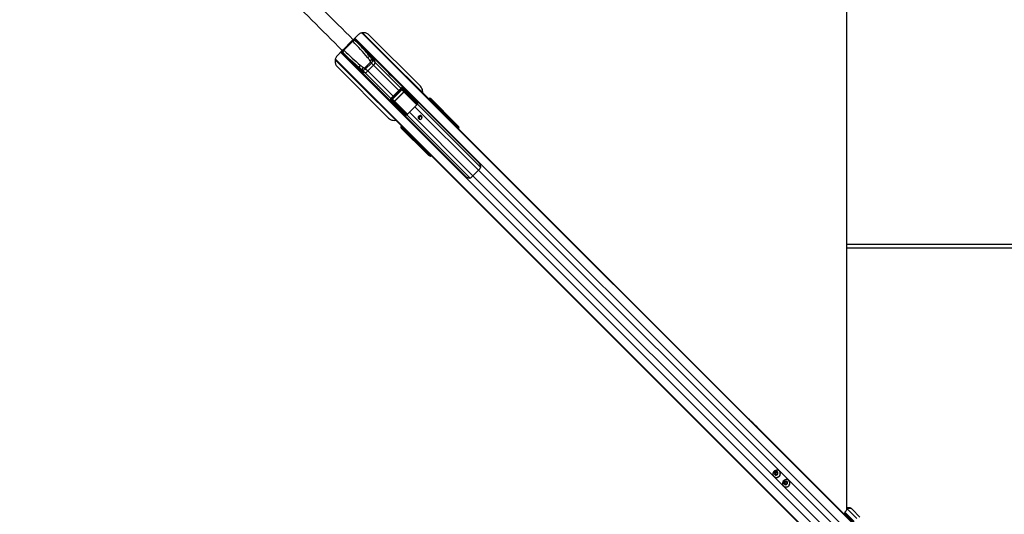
# Model space of a CAD drawing. Header units: millimetres. Extents: x 20 to 22981, y 40 to 19992.
# Tile 93 of 153: x 4551 to 7015, y 14928 to 16167. Entities that reach past the tile are written whole.
import ezdxf

# ---------------------------------------------------------------- set-up
doc = ezdxf.new("R2010")
doc.units = ezdxf.units.MM
doc.header["$LTSCALE"] = 2

msp = doc.modelspace()

# ---------------------------------------------------------------- linework, layer by layer
at = {"color": 7, "linetype": 'Continuous', "lineweight": 25}
for p, q in [((5384.43, 16112.85), (5362.08, 16090.5)), ((5384.43, 16112.85), (5384.43, 16112.85)), ((5385.09, 16112.18), (5384.43, 16112.85)), ((5397.14, 16128.43), (5385.4, 16116.69)), ((5387.22, 16118.54), (5389.35, 16116.41)), ((5701.59, 15806.57), (5388.44, 16119.73)), ((5389.35, 16116.41), (5390.01, 16115.75)), ((5390.01, 16115.75), (5433.93, 16071.83)), ((5624.48, 15918.34), (5408.72, 16134.1)), ((5553.66, 16000.19), (5425.42, 16128.43)), ((5358.24, 16089.53), (5345.79, 16077.08)), ((5362.75, 16089.84), (5362.08, 16090.5)), ((5362.08, 16090.5), (5362.08, 16090.5)), ((5396.22, 16109.54), (5396.72, 16110.05)), ((5555.4, 15851.64), (5340.51, 16066.53)), ((5355.2, 16086.49), (5668.36, 15773.34)), ((5356.39, 16087.71), (5358.52, 16085.58)), ((5358.52, 16085.58), (5359.18, 16084.92)), ((5359.18, 16084.92), (5403.1, 16041)), ((5364.88, 16078.21), (5365.39, 16078.71)), ((5439.74, 16062.12), (5426.97, 16074.89)), ((5470.15, 16037.31), (5431.41, 16076.05)), ((5433.16, 16067.23), (5440.37, 16060.02)), ((5345.79, 16048.8), (5474.03, 15920.56)), ((5398.88, 16043.52), (5437.62, 16004.78)), ((5412.81, 16035.19), (5400.04, 16047.96)), ((5407.7, 16041.77), (5414.91, 16034.56)), ((5414.38, 16046.16), (5428.77, 16060.55)), ((5416.63, 16043.91), (5414.38, 16046.16)), ((5431.02, 16058.3), (5416.63, 16043.91)), ((5416.63, 16043.91), (5422.11, 16038.43)), ((5436.5, 16052.82), (5422.11, 16038.43)), ((5431.02, 16058.3), (5428.77, 16060.55)), ((5431.02, 16058.3), (5436.5, 16052.82)), ((5516.31, 15991.15), (5484.6, 16022.86)), ((5452.07, 15990.33), (5483.78, 15958.62)), ((5505.11, 15995.41), (5479.52, 15969.82)), ((5506.99, 15993.53), (5481.4, 15967.94)), ((5483.49, 15967.9), (5507.03, 15991.44)), ((5507.46, 15991.01), (5483.92, 15967.47)), ((5507.46, 15991.01), (5507.03, 15991.44)), ((5511.77, 15985.84), (5507.46, 15991.01)), ((5509.2, 15990.6), (5513.22, 15985.78)), ((5543.69, 15956.11), (5509.2, 15990.6)), ((5510.13, 15991.09), (5544.62, 15956.6)), ((5544.76, 15958.58), (5510.14, 15993.28)), ((5516.38, 15991.09), (5510.65, 15995.55)), ((5511.11, 15995.14), (5545, 15961.17)), ((5516.89, 15990.64), (5511.11, 15995.14)), ((5530.96, 15976.54), (5516.89, 15990.64)), ((5483.92, 15967.47), (5483.49, 15967.9)), ((5518.33, 15930.31), (5483.84, 15964.8)), ((5483.92, 15967.47), (5489.09, 15963.16)), ((5484.33, 15965.73), (5518.82, 15931.24)), ((5489.15, 15961.71), (5484.33, 15965.73)), ((5489.09, 15963.16), (5511.77, 15985.84)), ((5511.98, 15985.63), (5489.3, 15962.95)), ((5511.98, 15985.63), (5511.77, 15985.84)), ((5577.53, 15965.66), (5577.35, 15965.46)), ((5577.81, 15965.94), (5577.53, 15965.66)), ((5578.27, 15965.47), (5577.99, 15965.19)), ((5577.99, 15965.19), (5578.96, 15964.22)), ((5579.24, 15964.5), (5578.27, 15965.47)), ((5579.32, 15969.15), (5580.64, 15967.4)), ((5642.98, 15905.49), (5579.32, 15969.15)), ((5583.62, 15963.05), (5579.6, 15966.26)), ((5579.67, 15966.19), (5580.66, 15965.2)), ((5583.71, 15962.98), (5579.67, 15966.19)), ((5580.64, 15967.4), (5643.01, 15905.03)), ((5580.66, 15965.2), (5586.18, 15960.63)), ((5479.38, 15964.28), (5483.84, 15958.55)), ((5513.76, 15929.93), (5479.79, 15963.82)), ((5479.79, 15963.82), (5484.29, 15958.04)), ((5481.65, 15964.79), (5516.35, 15930.17)), ((5498.39, 15943.97), (5484.29, 15958.04)), ((5489.3, 15962.95), (5489.09, 15963.16)), ((5525.96, 15935.05), (5539.88, 15948.97)), ((5544.62, 15962.86), (5544.89, 15963.13)), ((5545.49, 15958.81), (5545.3, 15956.56)), ((5578.96, 15964.22), (5579.24, 15964.5)), ((5578.96, 15964.22), (5579.86, 15963.32)), ((5579.24, 15964.5), (5580.14, 15963.6)), ((5580.14, 15963.6), (5579.86, 15963.32)), ((5586.28, 15959.14), (5580.62, 15963.83)), ((5585.8, 15958.03), (5585.29, 15957.52)), ((5587.32, 15956.51), (5586.27, 15957.57)), ((5588.22, 15955.62), (5587.32, 15956.51)), ((5593.56, 15953.6), (5587.59, 15958.36)), ((5587.66, 15958.29), (5588.74, 15957.21)), ((5593.68, 15953.5), (5587.66, 15958.29)), ((5596.78, 15949.14), (5588.7, 15955.84)), ((5588.74, 15957.21), (5596.81, 15950.52)), ((5593.68, 15953.5), (5593.55, 15953.59)), ((5642.31, 15903.39), (5596.88, 15948.83)), ((5511.8, 15930.04), (5512.07, 15930.31)), ((5621.51, 15920.76), (5621.13, 15921)), ((5627.81, 15914.45), (5621.51, 15920.76)), ((5622.95, 15918.97), (5627.81, 15914.45)), ((5626.63, 15916.18), (5624.48, 15918.34)), ((5639.24, 15903.57), (5626.63, 15916.18)), ((5507.53, 15894.29), (5505.78, 15895.61)), ((5569.44, 15831.95), (5505.78, 15895.61)), ((5569.9, 15831.92), (5507.53, 15894.29)), ((5508.67, 15895.34), (5511.88, 15891.31)), ((5508.74, 15895.26), (5508.67, 15895.34)), ((5509.73, 15894.27), (5508.74, 15895.26)), ((5508.74, 15895.26), (5511.95, 15891.22)), ((5509.27, 15897.4), (5508.99, 15897.12)), ((5509.74, 15896.94), (5509.46, 15896.66)), ((5509.46, 15896.66), (5510.43, 15895.69)), ((5514.3, 15888.75), (5509.73, 15894.27)), ((5510.71, 15895.97), (5509.74, 15896.94)), ((5510.43, 15895.69), (5510.71, 15895.97)), ((5511.33, 15894.79), (5510.43, 15895.69)), ((5511.61, 15895.07), (5510.71, 15895.97)), ((5511.1, 15894.31), (5515.79, 15888.65)), ((5511.61, 15895.07), (5511.33, 15894.79)), ((6672.28, 14869.98), (5627.81, 15914.45)), ((5643.53, 15899.28), (5639.24, 15903.57)), ((6374.94, 15167.88), (5643.53, 15899.28)), ((5644.73, 15899.9), (5643.79, 15901.15)), ((5646.57, 15901.2), (5647.5, 15899.96)), ((5647.5, 15899.96), (5650.17, 15897.29)), ((5648.31, 15899.75), (5650.17, 15897.29)), ((5516.57, 15887.34), (5521.34, 15881.36)), ((5516.57, 15887.34), (5516.64, 15887.27)), ((5517.72, 15886.19), (5516.64, 15887.27)), ((5516.64, 15887.27), (5521.43, 15881.25)), ((5517.41, 15889.64), (5516.9, 15889.13)), ((5517.36, 15888.66), (5518.42, 15887.61)), ((5524.41, 15878.12), (5517.72, 15886.19)), ((5518.42, 15887.61), (5519.31, 15886.71)), ((5519.09, 15886.23), (5525.79, 15878.15)), ((5521.34, 15881.36), (5521.43, 15881.25)), ((5526.1, 15878.05), (5571.54, 15832.62)), ((5551.73, 15856.52), (5552.98, 15854.62)), ((5555.14, 15852.46), (5552.98, 15854.62)), ((5565.34, 15842.26), (5553.75, 15854.7)), ((5554.16, 15853.95), (5555.14, 15852.46)), ((5561.03, 15846.57), (5554.16, 15853.95)), ((5561.03, 15846.57), (5555.14, 15852.46)), ((5557.56, 15849.49), (5555.4, 15851.64)), ((5563.59, 15843.46), (5557.56, 15849.49)), ((5565.34, 15842.26), (5561.03, 15846.57)), ((5568.76, 15838.29), (5563.59, 15843.46)), ((6604.95, 14802.65), (5565.34, 15842.26)), ((5576.27, 15830.78), (5568.76, 15838.29)), ((5574.97, 15827.43), (5573.73, 15828.36)), ((5573.78, 15831.14), (5575.03, 15830.2)), ((5577.64, 15824.76), (5574.97, 15827.43)), ((5575.18, 15826.62), (5577.64, 15824.76)), ((5580.58, 15826.47), (5576.27, 15830.78)), ((6607.37, 14799.67), (5580.58, 15826.47)), ((5685.18, 15775.82), (5699.11, 15789.75)), ((7676.46, 15603.64), (6620.53, 15603.64)), ((6384.08, 15158.73), (6374.94, 15167.88)), ((6390.77, 15152.04), (6384.08, 15158.73)), ((6396.44, 15146.37), (6390.77, 15152.04)), ((6675.26, 14867.56), (6396.44, 15146.37)), ((6440.57, 15031.91), (6443.02, 15034.36)), ((6441.34, 15028.69), (6440.57, 15031.91)), ((6441.33, 15031.15), (6440.57, 15031.91)), ((6441.33, 15031.15), (6442.55, 15032.38)), ((6441.71, 15029.54), (6441.33, 15031.15)), ((6444.56, 15027.92), (6441.34, 15028.69)), ((6441.95, 15028.54), (6441.71, 15029.54)), ((6442.55, 15032.38), (6443.78, 15033.6)), ((6443.02, 15034.36), (6446.24, 15033.59)), ((6443.78, 15033.6), (6443.02, 15034.36)), ((6443.78, 15033.6), (6445.39, 15033.22)), ((6447.01, 15030.37), (6444.56, 15027.92)), ((6445.39, 15033.22), (6446.39, 15032.98)), ((6446.24, 15033.59), (6447.01, 15030.37)), ((6451.84, 15036.53), (6451.66, 15036.71)), ((6438.22, 15023.28), (6438.4, 15023.09)), ((6464.5, 15007.98), (6466.95, 15010.43)), ((6465.27, 15004.76), (6464.5, 15007.98)), ((6465.25, 15007.23), (6464.5, 15007.98)), ((6465.25, 15007.23), (6466.48, 15008.45)), ((6465.64, 15005.62), (6465.25, 15007.23)), ((6468.49, 15003.99), (6465.27, 15004.76)), ((6465.88, 15004.62), (6465.64, 15005.62)), ((6466.48, 15008.45), (6467.7, 15009.68)), ((6466.95, 15010.43), (6470.17, 15009.66)), ((6467.7, 15009.68), (6466.95, 15010.43)), ((6467.7, 15009.68), (6469.31, 15009.29)), ((6470.94, 15006.44), (6468.49, 15003.99)), ((6469.31, 15009.29), (6470.31, 15009.05)), ((6470.17, 15009.66), (6470.94, 15006.44)), ((6475.76, 15012.6), (6475.58, 15012.78)), ((6462.15, 14999.35), (6462.33, 14999.17)), ((6615.32, 14933.85), (6622.39, 14940.92)), ((6615.32, 14933.85), (6638.59, 14910.59)), ((6637.66, 14908.69), (6615.32, 14931.02)), ((6620.57, 14942.67), (6620.61, 14942.71)), ((6645.66, 14917.66), (6622.39, 14940.92)), ((6631.92, 14942.71), (6633.71, 14940.92)), ((6633.71, 14940.92), (6653.25, 14921.38))]:
    msp.add_line(p, q, dxfattribs=at)
at = {"color": 8, "linetype": 'Continuous', "lineweight": 25}
for p, q in [((5382.98, 16114.29), (5384.43, 16112.85)), ((5396.72, 16110.05), (5387.75, 16119.03)), ((6653.54, 14857.17), (5389.71, 16121)), ((6669.32, 14871.93), (5407.43, 16133.82)), ((5621.51, 15920.76), (5408.26, 16134)), ((5360.64, 16091.95), (5362.08, 16090.5)), ((5552.98, 15854.62), (5340.63, 16066.97)), ((6603, 14805.61), (5340.84, 16067.77)), ((6617.76, 14821.39), (5353.93, 16085.22)), ((5356.02, 16087.07), (5364.88, 16078.21)), ((5499.51, 15989.81), (5436.5, 16052.82)), ((5505.04, 15995.34), (5440.37, 16060.02)), ((5479.59, 15969.89), (5414.91, 16034.56)), ((5485.12, 15975.42), (5422.11, 16038.43)), ((5505.11, 15995.41), (5506.99, 15993.53)), ((5479.52, 15969.82), (5481.4, 15967.94)), ((5544.76, 15953.53), (5512.76, 15985.54)), ((5513.22, 15985.78), (5545.1, 15953.9)), ((5577.27, 15965.57), (5577.26, 15965.56)), ((5577.53, 15965.66), (5577.99, 15965.19)), ((5577.81, 15965.94), (5578.27, 15965.47)), ((5579.59, 15966.27), (5579.67, 15966.19)), ((5521.06, 15929.8), (5489.15, 15961.71)), ((5489.39, 15962.17), (5521.46, 15930.11)), ((5699.11, 15789.75), (5539.88, 15948.97)), ((5546.72, 15959.17), (5545.41, 15960.17)), ((5704.29, 15797.73), (5546.41, 15955.61)), ((5584.86, 15957.95), (5586.28, 15959.14)), ((5586.42, 15958.87), (5585.07, 15957.74)), ((5586.27, 15957.57), (5585.76, 15957.06)), ((5585.8, 15958.03), (5586.27, 15957.57)), ((5587.15, 15958.55), (5586.62, 15959.08)), ((5586.81, 15956), (5587.32, 15956.51)), ((5587.58, 15958.36), (5587.66, 15958.29)), ((5588.22, 15955.62), (5587.71, 15955.11)), ((5595.09, 15947.72), (5596.73, 15949.09)), ((5596.88, 15948.83), (5595.3, 15947.51)), ((5519.43, 15928.77), (5518.37, 15929.63)), ((5677.19, 15770.64), (5519.32, 15928.52)), ((5685.18, 15775.82), (5525.96, 15935.05)), ((5509.46, 15896.66), (5508.99, 15897.12)), ((5509.74, 15896.94), (5509.27, 15897.4)), ((5509.37, 15897.67), (5509.36, 15897.66)), ((5640.95, 15901.86), (5642.31, 15903.39)), ((5643.79, 15901.15), (5642.79, 15900.02)), ((5515.79, 15888.65), (5516.98, 15890.07)), ((5515.85, 15888.31), (5516.38, 15887.78)), ((5517.19, 15889.86), (5516.06, 15888.51)), ((5516.9, 15889.13), (5517.36, 15888.66)), ((5517.87, 15889.17), (5517.36, 15888.66)), ((5518.42, 15887.61), (5518.93, 15888.12)), ((5519.82, 15887.22), (5519.31, 15886.71)), ((5525.84, 15878.2), (5527.21, 15879.84)), ((5527.42, 15879.63), (5526.1, 15878.05)), ((5571.54, 15832.62), (5573.07, 15833.98)), ((5574.91, 15832.14), (5573.78, 15831.14)), ((6577.28, 14883.72), (5685.18, 15775.82)), ((6591.21, 14897.65), (5699.11, 15789.75)), ((6620.53, 15595.64), (7675.29, 15595.64)), ((6622.39, 14940.92), (6620.61, 14942.71))]:
    msp.add_line(p, q, dxfattribs=at)
at = {"color": 7, "linetype": 'Continuous', "lineweight": 25, "flags": 128}
for points in [[(6620.57, 14939.1), (6620.54, 15512.45), (6620.51, 16141.82), (6620.49, 16782.42), (6620.49, 17423.01)], [(5477.21, 16029.91), (5477.24, 16029.88), (5480.29, 16026.97), (5482.89, 16024.51), (5484.6, 16022.85), (5485.15, 16022.24), (5484.48, 16022.78), (5482.71, 16024.42), (5481.49, 16025.58), (5480.14, 16026.93), (5478.68, 16028.4), (5477.17, 16029.95), (5474.26, 16033), (5471.8, 16035.6), (5470.15, 16037.31), (5470.15, 16037.31)], [(5437.62, 16004.78), (5437.63, 16004.78), (5439.34, 16003.12), (5441.93, 16000.67), (5444.99, 15997.75), (5446.54, 15996.25), (5448.01, 15994.79), (5449.35, 15993.43), (5450.52, 15992.22), (5452.15, 15990.45), (5452.69, 15989.78), (5452.07, 15990.33), (5452.07, 15990.33)], [(5549.32, 15918.54), (5550.86, 15917.53), (5552.71, 15917.22), (5554.58, 15917.65), (5556.18, 15918.75), (5557.28, 15920.35), (5557.71, 15922.22), (5557.4, 15924.07), (5556.39, 15925.61), (5554.85, 15926.61), (5553.01, 15926.92), (5551.14, 15926.49), (5549.54, 15925.39), (5548.44, 15923.79), (5548.01, 15921.92), (5548.32, 15920.08), (5549.32, 15918.54)], [(6451.25, 15023.68), (6452.83, 15025.73), (6453.82, 15028.09), (6454.16, 15030.59), (6453.81, 15033.05), (6452.8, 15035.29), (6451.21, 15037.13), (6449.15, 15038.44), (6446.78, 15039.12), (6444.28, 15039.13), (6441.82, 15038.46), (6439.6, 15037.16), (6437.77, 15035.33), (6436.47, 15033.11), (6435.8, 15030.65), (6435.81, 15028.15), (6436.49, 15025.78), (6437.8, 15023.72), (6439.65, 15022.13), (6441.88, 15021.12), (6444.34, 15020.77), (6446.84, 15021.11), (6449.2, 15022.1), (6451.25, 15023.68)], [(6446.95, 15027.98), (6447.99, 15029.51), (6448.4, 15031.28), (6448.1, 15033.03), (6447.15, 15034.5), (6445.69, 15035.45), (6443.94, 15035.74), (6442.16, 15035.34), (6440.64, 15034.29), (6439.59, 15032.77), (6439.19, 15030.99), (6439.48, 15029.24), (6440.43, 15027.78), (6441.9, 15026.83), (6443.65, 15026.53), (6445.42, 15026.94), (6446.95, 15027.98)], [(6475.18, 14999.75), (6476.75, 15001.8), (6477.75, 15004.16), (6478.08, 15006.67), (6477.73, 15009.13), (6476.72, 15011.36), (6475.13, 15013.2), (6473.08, 15014.51), (6470.71, 15015.2), (6468.2, 15015.2), (6465.75, 15014.53), (6463.52, 15013.24), (6461.69, 15011.41), (6460.4, 15009.18), (6459.73, 15006.73), (6459.73, 15004.22), (6460.42, 15001.85), (6461.73, 14999.8), (6463.57, 14998.21), (6465.8, 14997.2), (6468.26, 14996.85), (6470.77, 14997.18), (6473.13, 14998.18), (6475.18, 14999.75)], [(6470.87, 15004.06), (6471.92, 15005.58), (6472.33, 15007.36), (6472.03, 15009.11), (6471.08, 15010.57), (6469.61, 15011.52), (6467.86, 15011.82), (6466.09, 15011.41), (6464.56, 15010.37), (6463.52, 15008.84), (6463.11, 15007.07), (6463.41, 15005.32), (6464.36, 15003.85), (6465.82, 15002.9), (6467.58, 15002.61), (6469.35, 15003.01), (6470.87, 15004.06)]]:
    msp.add_lwpolyline(points, dxfattribs=at)
at = {"color": 7, "linetype": 'Continuous', "lineweight": 25}
for centre, radius, start, end in [((5392.61, 16106.74), 10.21, 108.61214, 143.23), ((5393.27, 16106.07), 10.21, 108.61214, 143.23), ((5368.19, 16082.32), 10.21, 126.77, 161.38786), ((5368.86, 16081.66), 10.21, 126.77, 161.38786), ((5396, 16110.75), 1, 316, 45), ((5364.18, 16078.93), 1, 225, 314), ((5431.83, 16061.37), 14.36, 109.75416, 134.08523), ((5407.41, 16052), 33.92, 13.67343, 59.92676), ((5438.19, 16053.18), 14.92, 109.71769, 133.07071), ((5416.71, 16054.93), 24.13, 17.34007, 44.44159), ((5422.93, 16067.52), 33.92, 210.07324, 256.32657), ((5413.56, 16043.1), 14.36, 135.91477, 160.24584), ((5420, 16058.22), 24.13, 225.55841, 252.65993), ((5421.75, 16036.74), 14.92, 136.92929, 160.28231), ((5430.3, 16060.8), 10.1, 307.87112, 355.57307), ((5398.21, 16048.55), 43.69, 15.21172, 18.09368), ((5426.38, 16076.72), 43.69, 251.90632, 254.78828), ((5414.13, 16044.63), 10.1, 274.42693, 322.12888), ((5509.22, 15991.7), 1.1, 269.03324, 325.99224), ((5508.91, 15995.1), 2.2, 303.96086, 0.86869), ((5483.23, 15965.71), 1.1, 304.00776, 0.96676), ((5513.21, 15985.23), 0.549, 89.03324, 145.99224), ((5579.94, 15964.54), 0.98, 313.84159, 42.60746), ((5479.83, 15966.02), 2.2, 269.13131, 326.03914), ((5489.7, 15961.72), 0.549, 124.00776, 180.96676), ((5581.7, 15907.21), 59.1, 129.54783, 135.03629), ((5543.71, 15957.21), 1.1, 269.03324, 325.99224), ((5544.34, 15956.89), 1.01, 230.15341, 341.30529), ((5545.05, 15958.51), 1.96, 257.3695, 277.26925), ((5544.7, 15960.06), 1.48, 272.45616, 302.46435), ((5544.88, 15959.86), 0.618, 29.68669, 63.40952), ((5583.93, 15963.07), 0.237, 141.60559, 202.6194), ((5586.38, 15960.72), 0.222, 143.45025, 204.03615), ((5587.11, 15959.41), 0.878, 198.39776, 218.24261), ((5587.43, 15960.16), 1.34, 220.97094, 232.92229), ((5588.02, 15956.55), 0.98, 313.84159, 42.60746), ((5593.83, 15953.58), 0.178, 150.82905, 208.86446), ((5597.57, 15949.37), 0.878, 198.39776, 218.24261), ((5597.55, 15949.34), 0.796, 194.95016, 217.21236), ((5596.95, 15950.6), 0.161, 155.16082, 211.16039), ((5515.07, 15930.05), 0.618, 206.59048, 240.31331), ((5514.87, 15930.23), 1.48, 327.53565, 357.54384), ((5517.72, 15931.22), 1.1, 304.00776, 0.96676), ((5516.42, 15929.88), 1.96, 352.73075, 12.6305), ((5518.04, 15930.59), 1.01, 288.69471, 39.84659), ((5567.72, 15893.23), 59.1, 134.96371, 140.45217), ((5554.23, 15920.7), 5.05, 57.85467, 212.14533), ((5553.88, 15920.8), 3.27, 131.86542, 278.5869), ((5554.14, 15921.08), 3.27, 350.87202, 138.67567), ((5611.07, 15904.91), 18.97, 45.04205, 56.63391), ((5613.23, 15902.76), 18.96, 45.04062, 56.5012), ((5510.39, 15894.99), 0.98, 227.39254, 316.15841), ((5511.86, 15891.01), 0.237, 67.3806, 128.39441), ((5641.24, 15904.82), 1.79, 307.06255, 6.71611), ((5645.21, 15899.76), 1.98, 46.71804, 135.53722), ((5646.15, 15898.52), 1.98, 46.71804, 135.53722), ((5514.21, 15888.55), 0.222, 65.96385, 126.54975), ((5514.77, 15887.5), 1.34, 37.07771, 49.02906), ((5515.52, 15887.82), 0.878, 51.75739, 71.60224), ((5518.38, 15886.91), 0.98, 227.39254, 316.15841), ((5521.35, 15881.1), 0.178, 61.13554, 119.17095), ((5524.33, 15877.98), 0.161, 58.83961, 114.83918), ((5525.59, 15877.38), 0.796, 52.78764, 75.04984), ((5525.56, 15877.36), 0.878, 51.75739, 71.60224), ((5568.83, 15865.05), 18.97, 213.36609, 224.95795), ((5570.99, 15862.89), 18.97, 213.36609, 224.95795), ((5570.11, 15833.69), 1.79, 263.28389, 322.93745), ((5575.17, 15829.72), 1.98, 134.46278, 223.28196), ((5576.41, 15828.78), 1.98, 134.46278, 223.28196), ((5667.7, 15821.25), 44.48, 314.91701, 322.2174), ((5653.68, 15807.23), 44.48, 307.7826, 315.08299), ((6444.68, 15030.21), 3.04, 134.37736, 192.5941), ((6444.34, 15030.16), 2.7, 193.30407, 218.76214), ((6444.72, 15030.25), 3.04, 77.4059, 135.62264), ((6444.77, 15030.59), 2.7, 51.23786, 76.69593), ((6445.13, 15030.21), 9.22, 313.20212, 43.24693), ((6444.72, 15029.8), 9.22, 226.75307, 316.79788), ((6468.6, 15006.28), 3.04, 134.37736, 192.5941), ((6468.26, 15006.24), 2.7, 193.30407, 218.76214), ((6468.65, 15006.33), 3.04, 77.4059, 135.62264), ((6468.69, 15006.67), 2.7, 51.23786, 76.69593), ((6469.05, 15006.29), 9.22, 313.20212, 43.24693), ((6468.64, 15005.88), 9.22, 226.75307, 316.79788), ((6616.74, 14932.44), 2, 135, 225), ((6626.27, 14937.05), 8, 45, 135), ((6628.05, 14935.27), 8, 45, 135)]:
    msp.add_arc(centre, radius, start, end, dxfattribs=at)
at = {"color": 8, "linetype": 'Continuous', "lineweight": 25}
for centre, radius, start, end in [((5568.95, 15957.3), 11.74, 44.84469, 48.74924), ((5578.97, 15967.18), 1.68, 310.11369, 7.3551), ((5507.75, 15895.96), 1.68, 262.6449, 319.88631), ((5517.63, 15905.98), 11.74, 221.25076, 225.15531)]:
    msp.add_arc(centre, radius, start, end, dxfattribs=at)
at = {"color": 7, "linetype": 'Continuous', "lineweight": 25}
for centre, major_axis, ratio, start_param, end_param in [((5276.88, 16002.61), (210.51, -210.51), 0.5374519, 1.4475158, 1.5707963), ((5471.64, 16198.73), (208.93, -208.93), 0.5211931, 4.712389, 4.898285), ((5276.2, 16003.29), (208.93, -208.93), 0.5211931, 1.3849003, 1.5707963), ((5472.32, 16198.05), (210.51, -210.51), 0.5374519, 4.712389, 4.8356359), ((5210.33, 15972.35), (303.43, -303.43), 0.5211931, 1.3617427, 1.3849003), ((5211.01, 15971.67), (305, -305), 0.5324147, 1.3617427, 1.3849003), ((5426.06, 16063.26), (2.71, -2.71), 0.5211931, 0, 1.3617427), ((5426.74, 16062.58), (5.66, 5.66), 0.7578134, 4.712389, 6.0741317), ((5503.26, 16263.92), (305, -305), 0.5324147, 4.898285, 4.9214426), ((5502.58, 16264.6), (303.43, -303.43), 0.5211931, 4.898285, 4.9214426), ((5412.35, 16048.19), (5.66, 5.66), 0.7578134, 3.3506463, 4.712389), ((5411.67, 16048.87), (2.71, -2.71), 0.5211931, 4.9214426, 6.2831853), ((5508.21, 15992.38), (3.2, -2.8), 0.9399897, 1.4841326, 3.0830343), ((5508.68, 15991.91), (1.79, -1.51), 0.8534878, 1.4707385, 3.0696403), ((5508.77, 15989.62), (-1.66, 1.89), 0.7960113, 4.7935922, 6.3347062), ((5508.53, 15989.85), (-1.04, 1.2), 0.6306565, 4.7947605, 6.3358745), ((5513.97, 15987.9), (3.58, -3.02), 0.8534878, 1.4707385, 1.617673), ((5482.55, 15966.72), (-2.8, 3.2), 0.9399897, 0.0585583, 1.6574601), ((5483.02, 15966.25), (-1.51, 1.79), 0.8534878, 0.0719524, 1.6708542), ((5485.31, 15966.16), (1.89, -1.66), 0.7960113, 3.0900718, 4.6311858), ((5485.08, 15966.4), (1.2, -1.04), 0.6306565, 3.0889034, 4.6300174), ((5512.53, 15985.06), (-0.731, 0.811), 0.9160627, 4.7835299, 6.3246439), ((5512.41, 15985.17), (-0.414, 0.472), 0.7960113, 4.7935922, 6.3347062), ((5514.25, 15995.87), (-191.31, 192.03), 0.0067039, 1.6649566, 1.7429935), ((5576.63, 15966.13), (1.73, 3.69), 0.9084912, 5.9653908, 7.5373431), ((5577.86, 15964.5), (2.34, 3.27), 0.932843, 6.1283649, 7.7003172), ((5578.62, 15965.12), (1.06, 1.06), 0.3305965, 0.0349066, 1.5707963), ((5579.62, 15964.13), (1.06, 1.06), 0.3524771, 0.0349066, 1.5707963), ((5487.03, 15960.96), (-3.02, 3.58), 0.8534878, 1.5239196, 1.6708542), ((5489.87, 15962.4), (0.811, -0.731), 0.9160627, 3.1001341, 4.6412481), ((5489.76, 15962.52), (0.472, -0.414), 0.7960113, 3.0900718, 4.6311858), ((5479.06, 15960.68), (192.03, -191.31), 0.0067039, 1.3986212, 1.4766361), ((5591.8, 15895.89), (-68.6, 84.02), 0.0107882, 5.463474, 5.5026772), ((5537.33, 15959.52), (-5.76, 5.76), 0.8205601, 3.6216788, 3.8980488), ((5580.27, 15963.47), (0.354, 0.354), 0.3743577, 0.0349066, 1.5707963), ((5535.84, 16008.67), (74.51, -70.97), 0.0008516, 5.4109204, 5.4550695), ((5536.19, 16009.03), (74.15, -71.32), 0.0006481, 5.4092127, 5.4533618), ((5586.62, 15957.22), (1.06, 1.06), 0.3305965, 0.0349066, 1.5707963), ((5585.22, 15960.13), (1.22, -0.83), 0.6768411, 6.0573316, 6.2513323), ((5585.04, 15960.19), (1.62, -1.06), 0.7727027, 6.0539511, 6.2479518), ((5587.69, 15956.14), (1.06, 1.06), 0.3524771, 0.0349066, 1.5707963), ((5588.35, 15955.48), (0.354, 0.354), 0.3743577, 0.0349066, 1.5707963), ((5536.19, 16009.03), (74.15, -71.32), 0.0006481, 5.6002556, 5.6700895), ((5535.84, 16008.67), (74.51, -70.97), 0.0008516, 5.6019633, 5.6717972), ((5597.31, 15947.9), (1.77, 1.77), 0.5087004, 1.3702338, 1.3962634), ((5597.64, 15947.57), (1.41, 1.41), 0.7241758, 1.3702338, 1.3962634), ((5515.41, 15937.6), (-5.76, 5.76), 0.8205601, 2.3851365, 2.6615065), ((5579.04, 15883.14), (84.02, -68.6), 0.0107882, 3.9221007, 3.9613039), ((5622.75, 15919.38), (1.76, -1.68), 0.0656844, 2.7914656, 4.8889634), ((5526.11, 15790.43), (-221.5, 221.5), 0.5107684, 4.712389, 4.7813953), ((5508.8, 15898.3), (3.69, 1.73), 0.9084912, 1.8874348, 3.4593871), ((5510.43, 15897.07), (3.27, 2.34), 0.932843, 1.7244608, 3.2964131), ((5509.81, 15896.31), (1.06, 1.06), 0.3305965, 1.5707963, 3.1066861), ((5510.8, 15895.31), (1.06, 1.06), 0.3524771, 1.5707963, 3.1066861), ((5511.46, 15894.66), (0.354, 0.354), 0.3743577, 1.5707963, 3.1066861), ((5465.9, 15938.74), (-71.32, 74.15), 0.0006481, 3.9714162, 4.0155652), ((5466.26, 15939.09), (-70.97, 74.51), 0.0008516, 3.9697084, 4.0138575), ((5530.4, 15786.14), (-221.5, 221.5), 0.5107684, 4.712389, 4.7822022), ((5642.46, 15902.49), (-1.28, 1.57), 0.2462972, 3.5216209, 5.117167), ((5644.31, 15903.76), (-4.18, 4.33), 0.0438581, 3.4855425, 5.0810886), ((5643.9, 15903.88), (-2.79, 2.88), 0.0438581, 3.4855425, 5.0810886), ((5645.87, 15893.11), (4.24, 4.24), 0.3295798, 5.1811209, 6.2371821), ((5514.8, 15889.71), (-0.83, 1.22), 0.6768411, 3.1734457, 3.3674464), ((5514.74, 15889.89), (-1.06, 1.62), 0.7727027, 3.1768261, 3.3708269), ((5517.71, 15888.31), (1.06, 1.06), 0.3305965, 1.5707963, 3.1066861), ((5518.79, 15887.24), (1.06, 1.06), 0.3524771, 1.5707963, 3.1066861), ((5519.45, 15886.58), (0.354, 0.354), 0.3743577, 1.5707963, 3.1066861), ((5465.9, 15938.74), (-71.32, 74.15), 0.0006481, 3.7546885, 3.8245223), ((5466.26, 15939.09), (-70.97, 74.51), 0.0008516, 3.7529808, 3.8228146), ((5527.03, 15877.62), (1.77, 1.77), 0.5087004, 1.7453293, 1.7713589), ((5527.36, 15877.29), (1.41, 1.41), 0.7241758, 1.7453293, 1.7713589), ((5553.35, 15854.9), (-1.68, 1.76), 0.0656844, 4.5379103, 6.6333124), ((5689.41, 15943.92), (-222.39, 222.39), 0.5087356, 1.5009832, 1.5707963), ((5693.71, 15939.61), (-222.39, 222.39), 0.5087356, 1.5009832, 1.5707963), ((5571.17, 15830.62), (4.33, -4.18), 0.0438581, 4.3436893, 5.9392355), ((5571.05, 15831.03), (2.88, -2.79), 0.0438581, 4.3436893, 5.9392355), ((5572.44, 15832.47), (1.57, -1.28), 0.2462972, 4.3076109, 5.903157), ((5581.82, 15829.06), (4.24, 4.24), 0.3295798, 3.1875959, 4.243657)]:
    msp.add_ellipse(centre, major_axis=major_axis, ratio=ratio, start_param=start_param, end_param=end_param, dxfattribs=at)
at = {"color": 8, "linetype": 'Continuous', "lineweight": 25}
for centre, major_axis, ratio, start_param, end_param in [((5276.88, 16002.61), (210.51, -210.51), 0.5374519, 1.3849003, 1.4475158), ((5472.32, 16198.05), (210.51, -210.51), 0.5374519, 4.8356359, 4.898285), ((5578.6, 15964.25), (0.86, 1.85), 0.9084912, 0.9332003, 1.2541578), ((5524.37, 15978.52), (34.84, -28.45), 0.0109144, 5.3549514, 5.4147331), ((5579.99, 15963.19), (0.354, 0.354), 0.3743577, 1.5707963, 2.1251563), ((5496.41, 15950.56), (-28.45, 34.84), 0.0109144, 4.0100449, 4.0698266), ((5510.68, 15896.33), (1.85, 0.86), 0.9084912, 1.8874348, 2.2076697), ((5511.74, 15894.94), (0.354, 0.354), 0.3743577, 1.0164363, 1.5707963), ((5641.86, 15897.12), (2.83, 2.83), 0.3295798, 5.4553419, 6.2371821), ((5643.2, 15895.79), (4.24, 4.24), 0.3295099, 5.1803848, 6.237318), ((5579.14, 15831.73), (4.24, 4.24), 0.3295099, 3.1874599, 4.2443932), ((5577.81, 15833.07), (2.83, 2.83), 0.3295798, 3.1875959, 3.969436)]:
    msp.add_ellipse(centre, major_axis=major_axis, ratio=ratio, start_param=start_param, end_param=end_param, dxfattribs=at)
for points, knots in [([(5358.24, 16089.53), (5256.68, 16191.38), (5053.56, 16395.09), (4784.21, 16665.59), (4617.08, 16834.69), (4550.97, 16901.58)], [0, 0, 0, 0, 0.3767289, 0.7534584, 1, 1, 1, 1]), ([(4574.83, 16922.51), (4641.23, 16856.88), (4809.83, 16690.23), (5079.84, 16421.37), (5283.55, 16218.25), (5385.4, 16116.69)], [0, 0, 0, 0, 0.2451747, 0.6225869, 1, 1, 1, 1]), ([(5545.3, 15956.56), (5545.46, 15956.37), (5545.74, 15956.01), (5546.03, 15955.66), (5546.16, 15955.5)], [0, 0, 0, 0, 0.5543522, 1, 1, 1, 1]), ([(5582.61, 15963.86), (5582.81, 15963.8), (5583.22, 15963.67), (5583.56, 15963.37), (5583.74, 15963.22)], [0, 0, 0, 0, 0.49301771, 1, 1, 1, 1]), ([(5592.76, 15954.24), (5592.89, 15954.19), (5593.22, 15954.08), (5593.51, 15953.82), (5593.68, 15953.67)], [0, 0, 0, 0, 0.4000337, 1, 1, 1, 1]), ([(5514.76, 15929.52), (5514.99, 15929.22), (5515.32, 15928.78), (5515.65, 15928.35), (5515.76, 15928.21)], [0, 0, 0, 0, 0.6758429, 1, 1, 1, 1]), ([(5511.71, 15891.19), (5511.67, 15891.24), (5511.43, 15891.5), (5511.17, 15891.87), (5511.08, 15892.24), (5511.05, 15892.34)], [0, 0, 0, 0, 0.13850057, 0.75766064, 1, 1, 1, 1]), ([(5521.26, 15881.25), (5521.21, 15881.3), (5520.98, 15881.57), (5520.74, 15881.89), (5520.65, 15882.19), (5520.63, 15882.25)], [0, 0, 0, 0, 0.160783, 0.8477094, 1, 1, 1, 1])]:
    msp.add_open_spline(points, degree=3, knots=knots, dxfattribs=at)
at = {"color": 7, "linetype": 'Continuous', "lineweight": 25}
for points, knots in [([(5385.4, 16116.69), (5383.29, 16114.58), (5379.01, 16110.3), (5372.18, 16103.47), (5365.12, 16096.41), (5360.56, 16091.85), (5358.24, 16089.53)], [0, 0, 0, 0, 0.23888, 0.4846364, 0.7381427, 1, 1, 1, 1]), ([(5425.42, 16128.43), (5424.51, 16129.25), (5422.69, 16130.88), (5418.5, 16133.19), (5413.81, 16134.38), (5408.98, 16134.27), (5405.26, 16133.49), (5401.71, 16131.98), (5399, 16130.19), (5397.58, 16128.85), (5397.14, 16128.43)], [0, 0, 0, 0, 0.1137423, 0.2275484, 0.4536506, 0.5755272, 0.6973834, 0.820633, 0.9438023, 1, 1, 1, 1]), ([(5345.79, 16077.08), (5344.99, 16076.18), (5343.37, 16074.38), (5341.08, 16070.24), (5339.87, 16065.63), (5339.93, 16060.87), (5340.66, 16057.18), (5342.11, 16053.63), (5343.9, 16050.82), (5345.31, 16049.32), (5345.79, 16048.8)], [0, 0, 0, 0, 0.111634, 0.2233339, 0.4451896, 0.5656417, 0.6860843, 0.8099139, 0.9336742, 1, 1, 1, 1]), ([(5452.07, 15990.33), (5451.59, 15990.83), (5450.61, 15991.83), (5448.04, 15994.55), (5446.04, 15996.67), (5445.03, 15997.71), (5445.02, 15997.72)], [0, 0, 0, 0, 0.3346574, 0.6673089, 0.9968828, 1, 1, 1, 1]), ([(5559.31, 15983.5), (5559.41, 15985.46), (5559.61, 15989.41), (5557.62, 15995.41), (5555.04, 15998.53), (5553.66, 16000.19)], [0, 0, 0, 0, 0.3140447, 0.6332645, 1, 1, 1, 1]), ([(5579.6, 15966.26), (5579.48, 15966.33), (5579.27, 15966.46), (5578.94, 15966.51), (5578.64, 15966.47), (5578.34, 15966.35), (5578.06, 15966.17), (5577.88, 15966.01), (5577.81, 15965.94)], [0, 0, 0, 0, 0.1995794, 0.3513074, 0.4943159, 0.6461802, 0.8522295, 1, 1, 1, 1]), ([(5544.07, 15952.78), (5544.75, 15953.42), (5545.68, 15954.31), (5546.25, 15955.33), (5546.41, 15955.61)], [0, 0, 0, 0, 0.7198695, 1, 1, 1, 1]), ([(5546.41, 15955.61), (5546.55, 15955.94), (5546.86, 15956.67), (5546.98, 15958.25), (5546.59, 15960.39), (5545.55, 15962.42), (5544.54, 15963.63), (5544.11, 15964.05), (5544.11, 15964.06)], [0, 0, 0, 0, 0.1251326, 0.2780419, 0.492841, 0.8046421, 0.9973287, 1, 1, 1, 1]), ([(5544.76, 15958.58), (5544.83, 15958.85), (5544.93, 15959.22), (5545.03, 15959.72), (5545.1, 15960.08), (5545.13, 15960.31), (5545.15, 15960.41)], [0, 0, 0, 0, 0.4255346, 0.5656144, 0.7944513, 1, 1, 1, 1]), ([(5545, 15961.17), (5545, 15961.17), (5545.06, 15961.09), (5545.18, 15960.88), (5545.16, 15960.58), (5545.15, 15960.41)], [0, 0, 0, 0, 0.01070601, 0.42314928, 1, 1, 1, 1]), ([(5545, 15961.17), (5545, 15961.16), (5545.1, 15961.05), (5545.31, 15960.75), (5545.38, 15960.38), (5545.41, 15960.17)], [0, 0, 0, 0, 0.0107059, 0.4231481, 1, 1, 1, 1]), ([(5545.41, 15960.17), (5545.42, 15960.09), (5545.42, 15959.92), (5545.45, 15959.46), (5545.48, 15959.08), (5545.49, 15958.81)], [0, 0, 0, 0, 0.1841913, 0.4072131, 1, 1, 1, 1]), ([(5587.59, 15958.36), (5587.47, 15958.43), (5587.27, 15958.56), (5586.93, 15958.6), (5586.63, 15958.56), (5586.33, 15958.45), (5586.05, 15958.27), (5585.87, 15958.1), (5585.8, 15958.03)], [0, 0, 0, 0, 0.1995794, 0.3513074, 0.4943159, 0.6461802, 0.8522295, 1, 1, 1, 1]), ([(5586.42, 15959.27), (5586.47, 15959.37), (5586.58, 15959.53), (5586.61, 15959.75), (5586.6, 15959.93), (5586.57, 15960.06), (5586.49, 15960.25), (5586.37, 15960.44), (5586.24, 15960.56), (5586.18, 15960.63)], [0, 0, 0, 0, 0.204018, 0.3683635, 0.408955, 0.5625699, 0.6085277, 0.8027053, 1, 1, 1, 1]), ([(5586.2, 15960.85), (5586.29, 15960.76), (5586.46, 15960.59), (5586.68, 15960.26), (5586.81, 15959.86), (5586.81, 15959.44), (5586.68, 15959.2), (5586.62, 15959.08)], [0, 0, 0, 0, 0.1896653, 0.387972, 0.5975579, 0.804387, 1, 1, 1, 1]), ([(5596.78, 15949.14), (5596.87, 15949.21), (5597.05, 15949.37), (5597.17, 15949.65), (5597.19, 15949.9), (5597.14, 15950.06), (5597.09, 15950.18), (5597.04, 15950.26), (5596.94, 15950.39), (5596.87, 15950.46), (5596.81, 15950.52)], [0, 0, 0, 0, 0.21586334, 0.42895582, 0.58025807, 0.68621624, 0.70109635, 0.81343163, 0.83198406, 1, 1, 1, 1]), ([(5596.8, 15950.67), (5596.89, 15950.59), (5597.03, 15950.43), (5597.22, 15950.16), (5597.33, 15949.87), (5597.35, 15949.54), (5597.28, 15949.31), (5597.14, 15949.07), (5597.02, 15948.96), (5596.92, 15948.86)], [0, 0, 0, 0, 0.1677551, 0.3094261, 0.4421052, 0.5973632, 0.7692312, 0.8002226, 1, 1, 1, 1]), ([(5474.03, 15920.56), (5475.66, 15919.19), (5478.92, 15916.45), (5485.22, 15914.7), (5489.83, 15914.38), (5491.86, 15915.07), (5491.95, 15915.1)], [0, 0, 0, 0, 0.3358615, 0.6728418, 0.9857187, 1, 1, 1, 1]), ([(5510.87, 15930.82), (5510.88, 15930.82), (5511.3, 15930.39), (5512.51, 15929.38), (5514.54, 15928.34), (5516.68, 15927.95), (5518.26, 15928.07), (5518.99, 15928.38), (5519.32, 15928.52)], [0, 0, 0, 0, 0.0026713, 0.1953579, 0.507159, 0.7219581, 0.8748674, 1, 1, 1, 1]), ([(5513.76, 15929.93), (5513.76, 15929.93), (5513.84, 15929.87), (5514.05, 15929.75), (5514.34, 15929.77), (5514.52, 15929.78)], [0, 0, 0, 0, 0.0107069, 0.4125955, 1, 1, 1, 1]), ([(5513.76, 15929.93), (5513.77, 15929.93), (5513.87, 15929.83), (5514.17, 15929.62), (5514.54, 15929.56), (5514.76, 15929.52)], [0, 0, 0, 0, 0.0107069, 0.4125943, 1, 1, 1, 1]), ([(5514.52, 15929.78), (5514.63, 15929.8), (5514.85, 15929.83), (5515.38, 15929.93), (5515.9, 15930.05), (5516.26, 15930.14), (5516.35, 15930.17)], [0, 0, 0, 0, 0.2055736, 0.4344383, 0.8552633, 1, 1, 1, 1]), ([(5516.12, 15929.44), (5515.85, 15929.45), (5515.47, 15929.48), (5515.01, 15929.51), (5514.84, 15929.52), (5514.76, 15929.52)], [0, 0, 0, 0, 0.59278694, 0.8158087, 1, 1, 1, 1]), ([(5518.37, 15929.63), (5517.96, 15929.56), (5517.22, 15929.41), (5516.46, 15929.43), (5516.12, 15929.44)], [0, 0, 0, 0, 0.544713, 1, 1, 1, 1]), ([(5519.32, 15928.52), (5520.05, 15928.97), (5521.06, 15929.61), (5521.91, 15930.59), (5522.15, 15930.86)], [0, 0, 0, 0, 0.720131, 1, 1, 1, 1]), ([(5508.99, 15897.12), (5508.92, 15897.05), (5508.72, 15896.84), (5508.51, 15896.49), (5508.42, 15896.07), (5508.46, 15895.67), (5508.6, 15895.45), (5508.67, 15895.34)], [0, 0, 0, 0, 0.1526816, 0.4213754, 0.6263891, 0.8018835, 1, 1, 1, 1]), ([(5509.47, 15897.57), (5509.44, 15897.55), (5509.37, 15897.5), (5509.31, 15897.44), (5509.27, 15897.4)], [0, 0, 0, 0, 0.4679841, 1, 1, 1, 1]), ([(5515.85, 15888.31), (5515.74, 15888.25), (5515.53, 15888.13), (5515.16, 15888.11), (5514.79, 15888.2), (5514.41, 15888.42), (5514.2, 15888.61), (5514.08, 15888.73)], [0, 0, 0, 0, 0.1837229, 0.3577538, 0.5459259, 0.7461896, 1, 1, 1, 1]), ([(5514.3, 15888.75), (5514.39, 15888.67), (5514.54, 15888.52), (5514.83, 15888.36), (5515.12, 15888.31), (5515.41, 15888.36), (5515.57, 15888.46), (5515.66, 15888.51)], [0, 0, 0, 0, 0.26169486, 0.45475767, 0.63423186, 0.80785031, 1, 1, 1, 1]), ([(5516.9, 15889.13), (5516.83, 15889.05), (5516.63, 15888.84), (5516.42, 15888.49), (5516.32, 15888.07), (5516.37, 15887.67), (5516.5, 15887.46), (5516.57, 15887.34)], [0, 0, 0, 0, 0.1526816, 0.4213754, 0.6263891, 0.8018835, 1, 1, 1, 1]), ([(5526.07, 15878.01), (5526.06, 15877.99), (5525.96, 15877.87), (5525.75, 15877.7), (5525.42, 15877.59), (5525.1, 15877.59), (5524.79, 15877.7), (5524.5, 15877.89), (5524.34, 15878.05), (5524.26, 15878.13)], [0, 0, 0, 0, 0.0324038, 0.2220781, 0.3811988, 0.5433613, 0.6728153, 0.8347469, 1, 1, 1, 1]), ([(5524.41, 15878.12), (5524.47, 15878.06), (5524.57, 15877.96), (5524.73, 15877.85), (5524.86, 15877.79), (5524.95, 15877.77), (5525.1, 15877.74), (5525.29, 15877.76), (5525.54, 15877.88), (5525.7, 15878.03), (5525.78, 15878.13), (5525.79, 15878.15)], [0, 0, 0, 0, 0.1655111, 0.2835853, 0.3149316, 0.4135053, 0.4333733, 0.5928838, 0.760419, 0.9651718, 1, 1, 1, 1]), ([(5568.76, 15838.29), (5568.54, 15838.51), (5568.09, 15838.96), (5567.18, 15839.89), (5566.2, 15840.88), (5565.25, 15841.83), (5564.43, 15842.64), (5563.85, 15843.21), (5563.6, 15843.45), (5563.59, 15843.46), (5563.59, 15843.46)], [0, 0, 0, 0, 0.1335987, 0.2671966, 0.4008119, 0.5344211, 0.6680123, 0.8016105, 0.9352267, 1, 1, 1, 1]), ([(5702.85, 15794), (5703.35, 15794.82), (5704.33, 15796.47), (5704.63, 15799.51), (5704.15, 15802.26), (5703.17, 15804.5), (5702.3, 15805.82), (5701.77, 15806.38), (5701.59, 15806.57)], [0, 0, 0, 0, 0.2129283, 0.4246049, 0.6767712, 0.8300264, 0.9444848, 1, 1, 1, 1]), ([(5668.36, 15773.34), (5668.74, 15773), (5669.64, 15772.21), (5671.79, 15771.08), (5674.63, 15770.34), (5678.02, 15770.4), (5679.98, 15771.53), (5680.93, 15772.08)], [0, 0, 0, 0, 0.1096269, 0.2567278, 0.4997884, 0.7551779, 1, 1, 1, 1]), ([(6374.94, 15167.88), (6374.89, 15167.92), (6374.83, 15167.98), (6374.78, 15168.03), (6374.75, 15168.06), (6374.66, 15168.15), (6374.45, 15168.33), (6374.5, 15168.2), (6375.29, 15167.27), (6376.85, 15165.59), (6379.61, 15162.78), (6383.46, 15159.04), (6387.45, 15155.11), (6391.08, 15151.51), (6393.84, 15148.69), (6396.22, 15146.22), (6397.49, 15144.85), (6398.13, 15144.15)], [0, 0, 0, 0, 0.0128243, 0.0160293, 0.0176317, 0.0240423, 0.0497305, 0.1190583, 0.1883106, 0.2569438, 0.3409778, 0.4760744, 0.611696, 0.7174469, 0.8271337, 0.9131092, 1, 1, 1, 1]), ([(6376.42, 15166.38), (6376.39, 15166.41), (6376.32, 15166.47), (6376.27, 15166.51), (6376.27, 15166.51), (6376.37, 15166.4), (6376.62, 15166.14), (6376.95, 15165.81), (6377.23, 15165.52), (6377.4, 15165.35), (6377.54, 15165.21), (6377.61, 15165.15), (6377.64, 15165.12)], [0, 0, 0, 0, 0.05405893, 0.10813661, 0.18148977, 0.3019771, 0.51846115, 0.74882012, 0.82455459, 0.90087491, 0.9552344, 1, 1, 1, 1]), ([(6377.64, 15165.12), (6377.67, 15165.09), (6377.73, 15165.03), (6377.79, 15164.99), (6377.79, 15164.99), (6377.69, 15165.1), (6377.43, 15165.37), (6377.1, 15165.7), (6376.81, 15165.99), (6376.64, 15166.15), (6376.51, 15166.29), (6376.44, 15166.35), (6376.42, 15166.38)], [0, 0, 0, 0, 0.0544091, 0.1088312, 0.182979, 0.3048167, 0.5225509, 0.7536074, 0.8287429, 0.9044718, 0.9590243, 1, 1, 1, 1]), ([(6390.77, 15152.04), (6389.3, 15153.51), (6386.92, 15155.89), (6384.86, 15157.95), (6384.08, 15158.73)], [0, 0, 0, 0, 0.62088459, 1, 1, 1, 1]), ([(6398.13, 15144.15), (6397.08, 15145.31), (6394.97, 15147.63), (6391.55, 15151.13), (6388.83, 15153.87), (6387.33, 15155.37), (6386.45, 15156.26), (6385.99, 15156.71), (6385.76, 15156.94)], [0, 0, 0, 0, 0.3256755, 0.6503388, 0.8229054, 0.9110502, 0.955444, 1, 1, 1, 1]), ([(6385.76, 15156.94), (6387.52, 15155.2), (6391.09, 15151.69), (6394.64, 15148.16), (6396.44, 15146.37)], [0, 0, 0, 0, 0.49391989, 1, 1, 1, 1])]:
    msp.add_open_spline(points, degree=3, knots=knots, dxfattribs=at)

doc.saveas('drawing.dxf')
